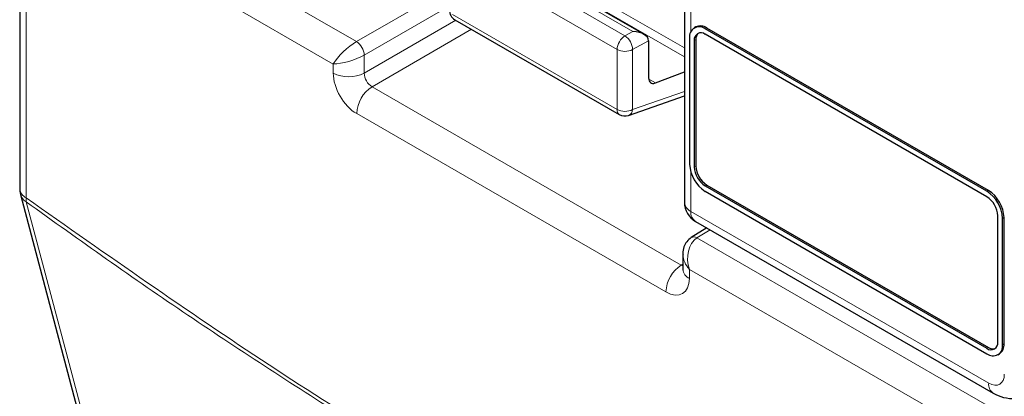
# Paper-space layout 'Blatt2' of a CAD drawing. Header units: millimetres. Extents: x 5 to 418, y 2 to 292.
# Tile 16 of 100: x 116.73 to 124.15, y 173.68 to 176.52. Entities that reach past the tile are written whole.
import ezdxf

# ---------------------------------------------------------------- set-up
doc = ezdxf.new("R2010")
doc.units = ezdxf.units.MM

psp = doc.layouts.new('Blatt2')

# ---------------------------------------------------------------- linework, layer by layer
at = {"color": 7, "linetype": 'Continuous', "lineweight": 18}
for p, q in [((116.9526, 177.6917), (119.2662, 176.3561)), ((116.7779, 177.4548), (116.7779, 175.1787)), ((119.0915, 176.1872), (116.8368, 177.4888)), ((119.978, 177.3257), (121.7376, 176.3099)), ((119.9607, 177.2676), (121.7376, 176.2419)), ((121.7864, 177.2159), (121.7864, 176.4323)), ((120.0502, 177.115), (121.2896, 176.3994)), ((121.3496, 176.4317), (120.1081, 177.1484)), ((121.2297, 176.2968), (119.9902, 177.0123)), ((119.2662, 176.3561), (119.9658, 176.76)), ((119.9658, 176.6239), (119.3252, 176.2541)), ((119.9902, 176.5597), (121.2297, 175.8441)), ((119.3252, 176.118), (120.0158, 176.5167)), ((120.1337, 176.4487), (119.3841, 176.0159)), ((121.2896, 176.3994), (121.3496, 176.4317)), ((121.8945, 176.4518), (121.9063, 176.4586)), ((121.4675, 176.3612), (121.3465, 176.2962)), ((121.812, 176.3633), (121.8238, 176.3701)), ((121.2297, 175.8441), (121.2297, 176.2968)), ((121.3465, 176.2962), (121.3465, 175.8435)), ((119.3252, 176.2541), (119.3252, 176.118)), ((119.0915, 176.1191), (119.0915, 176.1872)), ((121.4681, 176.0734), (121.5185, 176.0443)), ((119.3841, 176.0159), (121.7139, 174.671)), ((121.3465, 175.8435), (121.7376, 175.9811)), ((121.5981, 174.4681), (119.2683, 175.813)), ((121.812, 175.4107), (121.8238, 175.4175)), ((121.7864, 175.3713), (121.7864, 175.076)), ((121.8945, 175.2678), (121.9063, 175.2746)), ((124.0158, 175.2272), (124.0276, 175.234)), ((121.7864, 175.076), (124.0297, 173.781)), ((124.1337, 175.023), (124.1455, 175.0299)), ((121.9307, 174.9363), (121.8317, 174.8751)), ((121.8317, 174.8751), (124.1453, 173.5395)), ((121.7139, 174.671), (121.726, 174.6785)), ((124.0295, 173.3366), (121.7748, 174.6382)), ((121.7748, 174.6382), (121.7748, 174.5701)), ((124.0158, 174.0432), (124.0276, 174.05)), ((124.1337, 174.0704), (124.1455, 174.0772))]:
    psp.add_line(p, q, dxfattribs=at)
at = {"color": 7, "linetype": 'Continuous', "lineweight": 25}
for p, q in [((116.7291, 177.5228), (116.7291, 175.2467)), ((121.7376, 177.2839), (121.7376, 175.144)), ((121.4319, 176.4112), (120.107, 177.176)), ((120.0075, 176.5215), (121.2469, 175.806)), ((121.823, 176.4668), (121.8112, 176.46)), ((124.0158, 175.2272), (121.8945, 176.4518)), ((124.0158, 175.1863), (121.8945, 176.411)), ((124.0276, 175.234), (121.9063, 176.4586)), ((121.4675, 176.3612), (121.4675, 176.0832)), ((121.7767, 176.3837), (121.7767, 175.4311)), ((121.812, 176.3633), (121.812, 175.4107)), ((121.8238, 176.3701), (121.8238, 175.4175)), ((121.5185, 176.0443), (121.7376, 176.129)), ((121.3163, 175.7995), (121.7376, 175.9477)), ((121.8945, 175.2678), (124.0158, 174.0432)), ((121.8945, 175.227), (124.0158, 174.0024)), ((121.9063, 175.2746), (124.0276, 174.05)), ((116.7347, 175.2042), (118.3202, 169.2066)), ((124.0983, 174.0908), (124.0983, 175.0435)), ((124.1337, 174.0704), (124.1337, 175.023)), ((124.1455, 174.0772), (124.1455, 175.0299)), ((121.9056, 174.9508), (121.7889, 174.8786)), ((121.8209, 174.9997), (124.0642, 173.7046)), ((121.726, 174.7543), (121.726, 174.6382)), ((124.0992, 173.9941), (124.111, 174.0009))]:
    psp.add_line(p, q, dxfattribs=at)
at = {"color": 7, "linetype": 'Continuous', "lineweight": 18, "flags": 128}
psp.add_lwpolyline([(116.7781, 175.1481), (116.8381, 174.9211), (117.0781, 174.0131), (118.0381, 170.3809), (118.3634, 169.1505)], dxfattribs=at)
at = {"color": 7, "linetype": 'Continuous', "lineweight": 25}
for centre, radius, start, end in [((120.0491, 176.5937), 0.0833, 180, 240.00269), ((121.8485, 176.3954), 0.0728, 50.79671, 189.21404), ((121.8623, 176.3715), 0.0509, 50.79671, 189.21404), ((121.8575, 176.3904), 0.0838, 54.38242, 114.30712), ((121.8852, 176.3753), 0.0616, 134.00445, 184.8598), ((121.2886, 175.8781), 0.0833, 240.00269, 289.37982), ((122.0325, 175.4427), 0.2561, 182.60548, 237.39452), ((121.9911, 175.4188), 0.1793, 182.60548, 237.39452), ((122.0029, 175.4256), 0.1793, 182.60548, 237.39452), ((116.8958, 175.2467), 0.1667, 180, 194.80635), ((123.8778, 175.0114), 0.2561, 2.60548, 57.39452), ((123.8896, 175.0182), 0.2561, 2.60548, 57.39452), ((123.9192, 175.0353), 0.1793, 2.60548, 57.39452), ((121.9043, 175.144), 0.1667, 180, 240.00269), ((124.048, 174.0827), 0.0509, 230.79671, 9.21404), ((124.0619, 174.0588), 0.0728, 230.79671, 9.21404), ((124.0628, 174.1005), 0.0616, 235.14354, 285.99325), ((124.0638, 174.0682), 0.0822, 305.01333, 6.29885)]:
    psp.add_arc(centre, radius, start, end, dxfattribs=at)
at = {"color": 7, "linetype": 'Continuous', "lineweight": 18}
for centre, radius, start, end in [((119.1933, 176.246), 0.1321, 3.52223, 56.47777), ((121.3573, 176.2911), 0.1277, 121.9772, 177.4454), ((121.2185, 176.293), 0.1281, 1.44711, 56.24363), ((121.2887, 176.4109), 0.1284, 242.65648, 296.76622), ((119.2095, 176.3473), 0.2568, 242.65648, 296.76622), ((119.5248, 175.8011), 0.2568, 123.22971, 177.34769), ((121.2714, 175.84), 0.0419, 174.35552, 234.3323), ((121.2887, 175.9582), 0.1284, 242.65648, 296.76622), ((121.2949, 175.8466), 0.0516, 294.37827, 356.63727), ((116.8111, 175.254), 0.0823, 185.07867, 246.24147), ((116.8255, 175.2297), 0.0944, 195.71338, 239.84772), ((116.8901, 175.164), 0.1131, 172.52459, 188.06836), ((121.8196, 175.1513), 0.0823, 185.07867, 246.24147), ((121.8682, 175.067), 0.0823, 173.76303, 234.92479), ((121.8074, 174.8411), 0.0418, 54.47347, 116.34191), ((121.8546, 174.4562), 0.2568, 123.22971, 177.34769), ((121.8058, 174.6439), 0.0801, 184.12934, 247.1908), ((124.1115, 173.772), 0.0823, 173.76448, 234.90884)]:
    psp.add_arc(centre, radius, start, end, dxfattribs=at)
at = {"color": 7, "linetype": 'Continuous', "lineweight": 25}
for centre, major_axis, ratio, start_param, end_param in [((121.3486, 176.3631), (0.1189, -0.0018), 0.577293, 0.017527, 1.570871), ((121.4085, 176.3953), (-0.0417, 0.0722), 0.577206, 3.92692, 3.944678), ((121.5274, 176.1166), (0.0428, 0.0715), 0.587369, 2.36515, 3.78643)]:
    psp.add_ellipse(centre, major_axis=major_axis, ratio=ratio, start_param=start_param, end_param=end_param, dxfattribs=at)
at = {"color": 7, "linetype": 'Continuous', "lineweight": 18}
for centre, major_axis, ratio, start_param, end_param in [((119.2094, 176.2553), (0.128, 0.1179), 0.264838, 0.885369, 2.438712), ((119.2094, 176.2553), (0.1661, 0.0519), 0.264711, 3.844438, 5.397781), ((119.2683, 176.0171), (-0.125, 0.2165), 0.577557, 0.785632, 2.356124), ((119.3862, 176.0852), (-0.0417, 0.0722), 0.618558, 0.785635, 2.356127), ((121.8927, 174.7062), (-0.0223, 0.1825), 0.71152, 0.311367, 1.86471), ((121.8927, 174.7062), (0.147, -0.1105), 0.711499, 3.664378, 4.418325), ((121.7159, 174.7403), (-0.0374, 0.0747), 0.575107, 2.391031, 2.605162), ((121.598, 174.6723), (-0.125, 0.2166), 0.577206, 2.356428, 3.92692), ((124.0297, 173.9171), (-0.0834, 0.1444), 0.577206, 2.356428, 3.92692)]:
    psp.add_ellipse(centre, major_axis=major_axis, ratio=ratio, start_param=start_param, end_param=end_param, dxfattribs=at)
for points, knots in [([(116.7779, 175.1787), (117.3872, 174.7493), (118.6084, 173.8887), (120.4438, 172.7711), (122.275, 171.7739), (123.4831, 171.2306), (124.0884, 170.9584)], [0, 0, 0, 0, 0.250822, 0.502682, 0.750834, 1, 1, 1, 1]), ([(124.0964, 170.9233), (123.493, 171.1948), (122.2836, 171.7388), (120.8611, 172.5125), (119.6364, 173.2331), (118.6107, 173.8765), (117.5894, 174.5652), (116.9798, 175.0032), (116.7781, 175.1481)], [0, 0, 0, 0, 0.248144, 0.497289, 0.581143, 0.748881, 0.916929, 1, 1, 1, 1])]:
    psp.add_open_spline(points, degree=3, knots=knots, dxfattribs=at)
at = {"color": 7, "linetype": 'Continuous', "lineweight": 25}
for points, knots in [([(121.7889, 174.8786), (121.7764, 174.8688), (121.752, 174.8497), (121.7321, 174.8065), (121.724, 174.7716), (121.7269, 174.7514), (121.7275, 174.7475)], [0, 0, 0, 0, 0.3093116, 0.603282, 0.9231475, 1, 1, 1, 1]), ([(121.726, 174.6382), (121.7255, 174.6343), (121.725, 174.6301), (121.7257, 174.6319), (121.7257, 174.632)], [0, 0, 0, 0, 0.9119332, 1, 1, 1, 1]), ([(124.0642, 173.7046), (124.0893, 173.6927), (124.1417, 173.6677), (124.2278, 173.661), (124.2795, 173.6825), (124.303, 173.6923)], [0, 0, 0, 0, 0.333697, 0.697753, 1, 1, 1, 1])]:
    psp.add_open_spline(points, degree=3, knots=knots, dxfattribs=at)

doc.saveas('drawing.dxf')
